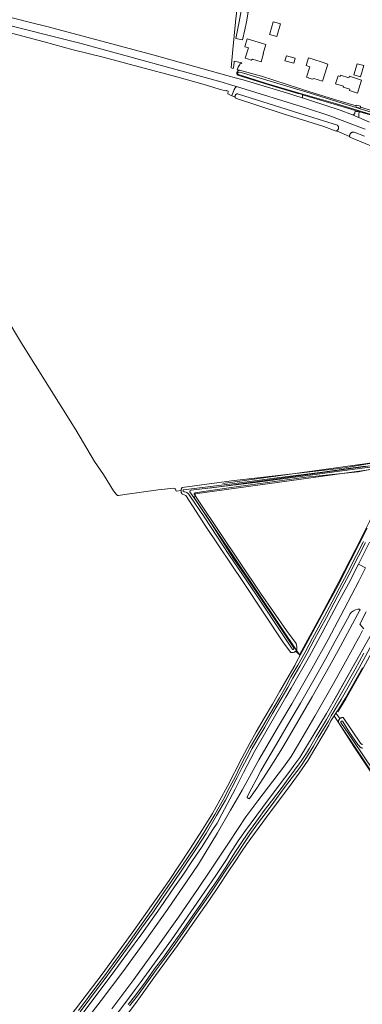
# Model space of a CAD drawing. Header units: metres. Extents: x 250001 to 257773, y 598992 to 609118.
# Tile 188 of 256: x 251059 to 251291, y 602053 to 602719. Entities that reach past the tile are written whole.
import ezdxf
from ezdxf.lldxf.tags import DXFTag

# ---------------------------------------------------------------- set-up
doc = ezdxf.new("R2010")
doc.units = ezdxf.units.M
for name, color, linetype, lineweight in [('B-WE-GR-BOUWLAND-GV', 252, 'Continuous', 13), ('B-WE-GR-GRAS-GV', 252, 'Continuous', 13), ('B-WE-GR-GROENVOORZIENING-GV', 252, 'Continuous', 18), ('B-WE-KG-GRENS_PERCEEL-G', 150, 'KG-PERCEEL', 18), ('B-WE-OG-TERREIN_ERF-GV', 7, 'Continuous', 18), ('B-WE-OG-WATER-GV', 252, 'Continuous', 18), ('B-WE-OG-WATER_SLOOT-GV', 252, 'Continuous', 18), ('B-WE-VH-VERHARDING_GESLOTEN-GV', 252, 'Continuous', 18), ('X-XX-AL-REFERENTIE-G', 7, 'Continuous', 18)]:
    doc.layers.add(name, color=color, linetype=linetype, lineweight=lineweight)
doc.styles.get("Standard").update_dxf_attribs({"font": 'NLCS-ISO.ttf'})
tags = doc.linetypes.add('KG-PERCEEL', pattern='A,5.5,-2,["P",Standard,S=1.8,R=0,X=-0.5,Y=-0.9],-2,5.5,-2,[5,NLCS.SHX,S=0.75,R=0,X=0,Y=0],-2', length=19).pattern_tags.tags
tags[6] = DXFTag(74, 10)

# ---------------------------------------------------------------- blocks, each defined once
blk = doc.blocks.new('BS2021-132-Xref-KAD-20210617')
at = {"layer": 'B-WE-KG-GRENS_PERCEEL-G', "flags": 128}
for points in [[(251248.359, 602289.279), (251177.189, 602395.227), (251177.67, 602398.212), (251306.673, 602416.048)], [(251187.281, 602402.016), (251307.808, 602418.553)], [(251196.391, 602405.075), (251308.808, 602420.759)], [(251310.337, 602409.112), (251295.817, 602379.326), (251286.357, 602360.435), (251275.071, 602338.622), (251263.015, 602316.102), (251248.359, 602289.279)], [(251336.991, 602295.631), (251322.58, 602301.336), (251307.828, 602306.914), (251300.049, 602306.261), (251298.503, 602305.304), (251297.067, 602303.458), (251270.531, 602256.273)], [(251353.222, 602284.396), (251340.657, 602287.328), (251316.943, 602297.034), (251312.207, 602298.731), (251306.952, 602300.335), (251304.647, 602300.192), (251303.203, 602299.955), (251301.867, 602299.326), (251291.383, 602280.149), (251279.608, 602259.444), (251274.266, 602250.712)], [(251420.659, 602026.429), (251402.35, 602053.499), (251314.032, 602184.675), (251271.956, 602247.47)]]:
    blk.add_lwpolyline(points, dxfattribs=at)
blk = doc.blocks.new('BS2021-132-Xref-BGT-GRIJS-20210617-aangepast')
at = {"layer": 'B-WE-GR-BOUWLAND-GV', "flags": 128}
for points in [[(251048.846, 602518.509), (251060.038, 602500), (251096.767, 602441.399), (251109.519, 602419.98), (251115.52, 602411.183), (251122.394, 602400.103), (251124.087, 602397.802), (251124.545, 602397.422), (251125.094, 602397.062), (251125.659, 602397.012), (251129.917, 602397.625), (251152.482, 602400.757), (251163.185, 602401.909), (251164.044, 602401.478), (251164.283, 602401.224), (251164.633, 602400.717), (251164.768, 602400.02), (251168.096, 602400.364), (251168.094, 602400.632), (251168.217, 602401.344), (251168.826, 602402.486), (251202.335, 602406.871), (251278.932, 602415.734), (251310.153, 602421.158)], [(251296.585, 602633.517), (251288.983, 602636.759), (251282.42, 602639.402), (251282.359, 602639.599), (251282.313, 602639.8), (251282.297, 602639.938), (251273.387, 602643.73), (251273.208, 602643.674), (251273.096, 602643.647), (251264.874, 602646.618), (251236.512, 602655.497), (251204.997, 602665.853), (251204.896, 602665.988), (251204.809, 602666.133), (251204.736, 602666.285), (251204.678, 602666.443), (251204.664, 602666.499), (251202.423, 602667.539), (251200.181, 602668.58), (251199.69, 602668.808), (251200.087, 602670.66), (251198.801, 602671.011), (251198.755, 602670.993), (251198.574, 602670.939), (251198.389, 602670.9), (251198.367, 602670.897), (251194.515, 602671.792), (251185.411, 602674.683), (251165.203, 602680.255), (251139.692, 602687.006), (251115.269, 602693.522), (251095.012, 602698.685), (251075.393, 602704.025), (251053.28, 602709.84)], [(251296.885, 602209.663), (251285.029, 602227.171), (251274.857, 602243.294), (251274.811, 602243.501), (251274.78, 602243.71), (251274.766, 602243.921), (251274.768, 602244.132), (251274.785, 602244.343), (251274.819, 602244.552), (251274.868, 602244.758), (251274.932, 602244.959), (251275.012, 602245.155), (251275.106, 602245.344), (251275.214, 602245.526), (251275.336, 602245.699), (251275.47, 602245.862), (251275.617, 602246.015), (251275.664, 602246.057), (251272.97, 602249.823), (251271.26, 602247.27), (251269.609, 602244.42), (251268.185, 602241.531), (251264.445, 602235.067), (251258.684, 602225.473), (251254.224, 602217.919), (251248.148, 602209.019), (251240.785, 602199.192), (251229.197, 602183.534), (251217.217, 602167.497), (251212.419, 602160.904), (251209.048, 602155.988), (251205.14, 602150.104), (251200.074, 602142.314), (251193.413, 602132.408), (251186.844, 602122.732), (251178.765, 602111.201), (251165.665, 602092.437), (251150.746, 602072.095), (251137.109, 602053.331), (251121.067, 602032.02)]]:
    blk.add_lwpolyline(points, dxfattribs=at)
at = {"layer": 'B-WE-GR-GRAS-GV', "flags": 128}
for points in [[(251308.491, 602416.979), (251288.175, 602413.009), (251252.899, 602409.499), (251200.355, 602402.112), (251177.453, 602398.695), (251177.379, 602398.652), (251177.292, 602398.585), (251177.215, 602398.506), (251177.151, 602398.417), (251177.1, 602398.32), (251177.064, 602398.216), (251177.044, 602398.108), (251177.039, 602397.998), (251177.05, 602397.889), (251177.077, 602397.783), (251177.12, 602397.681), (251177.176, 602397.587), (251179.115, 602394.447), (251194.26, 602372.007), (251221.963, 602330.914), (251239.601, 602305.611), (251246.089, 602296.937), (251246.512, 602294.652), (251246.468, 602293.158), (251246.49, 602292.703), (251246.365, 602292.319), (251246.003, 602291.898), (251245.704, 602291.671), (251248.809, 602288.889), (251254.203, 602298.874), (251264.996, 602318.851), (251274.278, 602335.987), (251283.072, 602353.206), (251294.171, 602374.987)], [(251290.94, 602280.39), (251279.18, 602259.7), (251274.89, 602252.69), (251272.97, 602249.823), (251275.664, 602246.057), (251275.774, 602246.156), (251275.942, 602246.285), (251276.119, 602246.401), (251276.304, 602246.503), (251276.496, 602246.591), (251276.695, 602246.665), (251276.898, 602246.723), (251277.106, 602246.765), (251277.315, 602246.792), (251277.527, 602246.803), (251277.738, 602246.798), (251277.921, 602246.78), (251289.567, 602229.503), (251289.732, 602229.315), (251289.909, 602229.138), (251290.096, 602228.973), (251290.294, 602228.819), (251290.501, 602228.679), (251290.716, 602228.553), (251290.94, 602228.44)]]:
    blk.add_lwpolyline(points, dxfattribs=at)
at = {"layer": 'B-WE-GR-GROENVOORZIENING-GV', "flags": 128}
for points in [[(251292.872, 602644.896), (251283.689, 602648.264), (251268.856, 602653.965), (251252.31, 602659.356), (251205.547, 602673.689), (251205.541, 602673.685), (251205.315, 602673.469), (251205.1, 602673.243), (251204.897, 602673.005), (251204.707, 602672.758), (251204.529, 602672.501), (251204.365, 602672.235), (251204.214, 602671.962), (251204.078, 602671.681), (251204.07, 602671.663), (251202.423, 602667.539), (251204.664, 602666.499), (251204.635, 602666.606), (251204.608, 602666.773), (251204.597, 602666.941), (251204.601, 602667.11), (251204.622, 602667.277), (251204.658, 602667.442), (251204.709, 602667.603), (251204.776, 602667.758), (251204.857, 602667.906), (251204.951, 602668.045), (251205.059, 602668.175), (251205.178, 602668.295), (251205.308, 602668.402), (251205.447, 602668.497), (251205.595, 602668.578), (251205.75, 602668.644), (251205.911, 602668.696), (251206.075, 602668.732), (251206.242, 602668.752), (251206.411, 602668.757), (251206.579, 602668.745), (251206.604, 602668.742), (251207.065, 602668.606), (251247.929, 602655.798), (251273.986, 602647.532), (251274.129, 602647.411), (251274.261, 602647.278), (251274.382, 602647.134), (251274.489, 602646.981), (251274.584, 602646.819), (251274.663, 602646.649), (251274.729, 602646.473), (251274.813, 602646.108), (251274.832, 602645.922), (251274.835, 602645.734), (251274.821, 602645.547), (251274.792, 602645.362), (251274.747, 602645.18), (251274.687, 602645.003), (251274.612, 602644.831), (251274.523, 602644.666), (251274.42, 602644.51), (251274.303, 602644.363), (251274.175, 602644.226), (251274.036, 602644.1), (251273.886, 602643.988), (251273.727, 602643.888), (251273.561, 602643.802), (251273.387, 602643.73), (251282.297, 602639.938), (251282.268, 602640.209), (251282.269, 602640.416), (251282.287, 602640.621), (251282.32, 602640.825), (251282.369, 602641.025), (251282.513, 602641.412), (251282.607, 602641.595), (251282.715, 602641.771), (251282.836, 602641.938), (251282.97, 602642.095), (251283.115, 602642.242), (251283.271, 602642.376), (251283.438, 602642.498), (251283.613, 602642.607), (251283.796, 602642.702), (251283.986, 602642.782), (251284.182, 602642.848), (251284.382, 602642.898), (251284.585, 602642.932), (251284.79, 602642.951), (251284.997, 602642.953), (251285.202, 602642.94), (251285.356, 602642.92), (251292.417, 602640.091)], [(251299.392, 602653.596), (251289.095, 602656.65), (251286.085, 602657.542), (251275.748, 602660.608), (251250.407, 602668.156), (251250.337, 602667.824), (251250.304, 602667.396), (251250.286, 602666.966), (251250.299, 602666.107), (251250.304, 602666.033), (251255.881, 602664.279), (251275.913, 602657.711), (251284.184, 602654.493), (251284.587, 602654.587), (251284.739, 602654.627), (251284.886, 602654.683), (251285.027, 602654.753), (251285.16, 602654.838), (251285.283, 602654.935), (251285.396, 602655.044), (251285.497, 602655.165), (251285.586, 602655.295), (251285.661, 602655.433), (251285.722, 602655.578), (251285.797, 602655.883), (251285.806, 602655.958), (251286.02, 602657.143), (251289.057, 602656.437), (251288.626, 602655.43), (251288.556, 602655.103), (251288.503, 602654.774), (251288.465, 602654.443), (251288.443, 602654.11), (251288.438, 602653.776), (251288.474, 602653.11), (251288.515, 602652.787), (251295.857, 602649.731)], [(251295.857, 602365.417), (251288.261, 602350.58), (251293.098, 602348.132)]]:
    blk.add_lwpolyline(points, dxfattribs=at)
at = {"layer": 'B-WE-OG-TERREIN_ERF-GV', "flags": 128}
blk.add_lwpolyline([(251208.002, 602743.134), (251204.97, 602717.571), (251204.943, 602717.339), (251203.201, 602698.699), (251201.977, 602686.365), (251203.483, 602685.944), (251203.57, 602686.338), (251203.642, 602686.742), (251203.699, 602687.148), (251203.731, 602687.441), (251204.078, 602690.98), (251209.199, 602689.757), (251208.941, 602689.587), (251208.693, 602689.403), (251208.453, 602689.207), (251208.225, 602688.999), (251208.007, 602688.78), (251207.801, 602688.549), (251207.607, 602688.308), (251207.426, 602688.058), (251206.814, 602686.916), (251206.037, 602685.232), (251207.683, 602684.773), (251222.469, 602680.674), (251247.757, 602672.666), (251248.435, 602672.44), (251251.11, 602671.61), (251272.015, 602665.029), (251286.637, 602660.663), (251286.704, 602661.048), (251289.756, 602660.364), (251289.649, 602659.764), (251302.973, 602655.786)], dxfattribs=at)
for points in [[(251209.81, 602705.35), (251205.15, 602706.3), (251206.5, 602713.1), (251207.394, 602717.571), (251208.888, 602725.039), (251213.638, 602724.088), (251212.334, 602717.571), (251211.25, 602712.15)], [(251233.039, 602707.515), (251228.016, 602708.92), (251228.121, 602709.295), (251230.443, 602717.599), (251233.191, 602716.831), (251235.467, 602716.194)], [(251223.99, 602696.03), (251222.27, 602690.35), (251216.45, 602692.16), (251215.62, 602691.66), (251213.06, 602692.46), (251213.05, 602692.41), (251211.55, 602692.87), (251213.7, 602699.83), (251211.2, 602700.58), (251212.84, 602706.02), (251225.5, 602702.13), (251223.67, 602696.12)], [(251244.491, 602689.473), (251238.47, 602691.219), (251239.448, 602694.59), (251245.469, 602692.844)], [(251263.08, 602690.34), (251267.498, 602688.895), (251265.6, 602683.09), (251263.83, 602677.44), (251258.03, 602679.26), (251257.19, 602678.76), (251254.63, 602679.51), (251254.65, 602679.55), (251253.13, 602679.98), (251255.33, 602687.1), (251252.86, 602687.89), (251254.52, 602693.13)], [(251292.01, 602687.869), (251289.763, 602680.218), (251285.226, 602681.551), (251287.473, 602689.202)], [(251281.82, 602679.7), (251282.11, 602680.66), (251290.29, 602678.15), (251287.6, 602669.35), (251282.11, 602671.08), (251282.34, 602671.85), (251277.98, 602673.2), (251278.2, 602673.91), (251272.75, 602675.59), (251274.43, 602681.03), (251275.86, 602680.59), (251276.12, 602681.45)]]:
    blk.add_lwpolyline(points, close=True, dxfattribs=at)
at = {"layer": 'B-WE-OG-WATER-GV', "flags": 128}
for points in [[(251292.884, 602416.832), (251263.858, 602412.889), (251233.284, 602408.88), (251200.854, 602404.639), (251175.138, 602401.485), (251169.787, 602400.808), (251169.552, 602400.606), (251169.354, 602400.204), (251169.467, 602399.713), (251170.015, 602399.553), (251170.725, 602399.522), (251171.638, 602399.219), (251172.095, 602399.095), (251173.086, 602398.082), (251174.466, 602396.07), (251183.635, 602382.583), (251200.819, 602356.403), (251212.71, 602339.256), (251221.881, 602325.442), (251235.655, 602304.72), (251243.243, 602293.244), (251243.647, 602292.828), (251244.066, 602292.813), (251244.356, 602293.015), (251244.446, 602293.089), (251244.571, 602293.454), (251244.606, 602293.764), (251244.549, 602294.019), (251231.365, 602313.615), (251213.394, 602340.409), (251203.711, 602354.42), (251188.77, 602377.738), (251178.22, 602393.31), (251174.077, 602399.546), (251174.092, 602400.02), (251174.254, 602400.294), (251174.835, 602400.499), (251218.26, 602405.821), (251247.286, 602409.728), (251272.001, 602412.929), (251299.389, 602416.624)], [(251099.742, 602047.645), (251112.141, 602064.243), (251117.348, 602071.117), (251123.279, 602079.293), (251133.635, 602093.388), (251141.295, 602104.167), (251149.365, 602115.332), (251155.404, 602124.249), (251162.886, 602135.143), (251169.46, 602144.725), (251178.365, 602157.889), (251184.984, 602168.331), (251192.179, 602180.364), (251198.144, 602190.743), (251202.548, 602199.268), (251206.194, 602206.185), (251209.507, 602212.994), (251212.577, 602218.915), (251216.256, 602225.856), (251220.36, 602232.762), (251224.731, 602240.157), (251230.135, 602249.401), (251236.005, 602259.405), (251240.35, 602267.094), (251243.861, 602273.452), (251248.55, 602281.449), (251253.475, 602290.206), (251258.392, 602299.68), (251262.337, 602306.748), (251266.504, 602314.552), (251271.765, 602324.266), (251276.776, 602333.838), (251281.959, 602343.569), (251288.253, 602355.878), (251292.986, 602365.264)], [(251291.645, 602365.935), (251286.916, 602356.558), (251280.63, 602344.263), (251275.45, 602334.538), (251270.441, 602324.971), (251265.183, 602315.262), (251261.02, 602307.467), (251257.071, 602300.392), (251252.155, 602290.919), (251247.249, 602282.196), (251242.557, 602274.194), (251239.041, 602267.825), (251234.705, 602260.154), (251228.84, 602250.159), (251223.438, 602240.917), (251219.07, 602233.527), (251214.948, 602226.591), (251211.248, 602219.611), (251208.166, 602213.668), (251204.856, 602206.863), (251201.218, 602199.962), (251196.826, 602191.462), (251190.885, 602181.122), (251183.707, 602169.118), (251177.11, 602158.712), (251168.22, 602145.57), (251161.649, 602135.992), (251154.165, 602125.094), (251148.136, 602116.192), (251140.076, 602105.041), (251132.419, 602094.267), (251122.068, 602080.177), (251116.142, 602072.01), (251110.942, 602065.145), (251098.562, 602048.572)], [(251291.981, 602290.328), (251286.108, 602279.592), (251268.495, 602248.636), (251266.666, 602245.506), (251264.573, 602242.036), (251259.666, 602233.841), (251255.123, 602225.927), (251253.098, 602222.648), (251249.543, 602217.345), (251247.498, 602214.414), (251240.654, 602205.233), (251236.598, 602199.544), (251229.305, 602190.134), (251224.455, 602183.745), (251220.57, 602178.44), (251213.333, 602168.527), (251208.61, 602161.427), (251204.539, 602155.322), (251198.302, 602145.492), (251192.771, 602136.954), (251187.17, 602128.807), (251181.369, 602120.528), (251176.529, 602113.399), (251168.496, 602101.885), (251162.791, 602093.927), (251155.624, 602083.859), (251150.176, 602076.71), (251143.951, 602067.969), (251137.53, 602059.194), (251132.294, 602052.465)], [(251133.254, 602051.747), (251138.486, 602058.472), (251144.923, 602067.267), (251151.141, 602075.999), (251156.589, 602083.148), (251163.766, 602093.23), (251169.475, 602101.193), (251177.516, 602112.719), (251182.355, 602119.848), (251188.155, 602128.124), (251193.768, 602136.289), (251199.3, 602144.828), (251205.794, 602154.343), (251210.122, 602160.859), (251214.697, 602167.688), (251219.818, 602174.756), (251225.808, 602182.596), (251230.837, 602189.413), (251237.584, 602198.524), (251243.403, 602206.206), (251248, 602212.317), (251250.599, 602215.851), (251254.183, 602221.564), (251257.766, 602227.418), (251261.038, 602233.004), (251264.559, 602238.779), (251267.862, 602244.396), (251269.881, 602247.951), (251276.552, 602258.906), (251288.613, 602280.031), (251299.202, 602299.553)], [(251291.106, 602226.014), (251290.854, 602226.08), (251290.606, 602226.161), (251290.364, 602226.257), (251290.128, 602226.367), (251289.899, 602226.492), (251289.678, 602226.631), (251289.466, 602226.783), (251289.264, 602226.948), (251289.073, 602227.125), (251288.892, 602227.313), (251287.9, 602228.547), (251287.86, 602228.593), (251282.226, 602236.597), (251277.807, 602243.552), (251277.388, 602244.277), (251277.351, 602244.29), (251277.244, 602244.316), (251277.134, 602244.326), (251277.024, 602244.321), (251276.916, 602244.299), (251276.812, 602244.262), (251276.715, 602244.21), (251276.626, 602244.145), (251276.547, 602244.068), (251276.481, 602243.98), (251276.428, 602243.883), (251276.389, 602243.78), (251276.366, 602243.672), (251276.359, 602243.562), (251276.367, 602243.452), (251276.391, 602243.345), (251284.287, 602231.909), (251305.593, 602200.082)]]:
    blk.add_lwpolyline(points, dxfattribs=at)
at = {"layer": 'B-WE-OG-WATER_SLOOT-GV', "flags": 128}
for points in [[(251302.973, 602655.786), (251289.649, 602659.764), (251289.533, 602659.112), (251286.497, 602659.864), (251286.637, 602660.663), (251272.015, 602665.029), (251251.11, 602671.61), (251248.435, 602672.44), (251247.757, 602672.666), (251222.469, 602680.674), (251207.683, 602684.773), (251207.512, 602684.762), (251207.343, 602684.735), (251207.178, 602684.693), (251207.017, 602684.635), (251206.862, 602684.563), (251206.715, 602684.476), (251206.576, 602684.376), (251206.447, 602684.263), (251206.33, 602684.139), (251206.224, 602684.005), (251206.131, 602683.861), (251206.053, 602683.709), (251205.989, 602683.551), (251205.94, 602683.387), (251205.906, 602683.219), (251205.888, 602683.049), (251205.886, 602682.878), (251205.9, 602682.708), (251205.931, 602682.539), (251205.976, 602682.374), (251206.037, 602682.215), (251206.113, 602682.061), (251206.202, 602681.916), (251206.305, 602681.779), (251206.42, 602681.652), (251206.546, 602681.537), (251206.623, 602681.477), (251227.637, 602674.951), (251247.211, 602669.108), (251247.686, 602668.966), (251247.745, 602669.087), (251250.464, 602668.429), (251250.407, 602668.156), (251275.748, 602660.608), (251286.085, 602657.542), (251289.095, 602656.65), (251299.392, 602653.596)], [(251296.909, 602654.804), (251272.648, 602662.297), (251247.505, 602669.499), (251225.897, 602675.854), (251207.056, 602681.778), (251207.021, 602681.787), (251206.91, 602681.826), (251206.806, 602681.88), (251206.709, 602681.948), (251206.623, 602682.028), (251206.549, 602682.119), (251206.488, 602682.219), (251206.441, 602682.327), (251206.409, 602682.44), (251206.392, 602682.557), (251206.392, 602682.674), (251206.407, 602682.791), (251206.438, 602682.904), (251206.484, 602683.012), (251206.545, 602683.113), (251206.618, 602683.205), (251206.704, 602683.286), (251206.799, 602683.354), (251206.903, 602683.409), (251207.014, 602683.449), (251207.128, 602683.474), (251207.245, 602683.484), (251207.363, 602683.477), (251207.478, 602683.454), (251208.747, 602683.171), (251212.725, 602682.102), (251235.146, 602675.422), (251255.573, 602669.35), (251298.87, 602655.822)], [(251298.87, 602655.822), (251255.573, 602669.35), (251235.146, 602675.422), (251212.725, 602682.102), (251208.747, 602683.171), (251207.478, 602683.454), (251207.363, 602683.477), (251207.245, 602683.484), (251207.128, 602683.474), (251207.014, 602683.449), (251206.903, 602683.409), (251206.799, 602683.354), (251206.704, 602683.286), (251206.618, 602683.205), (251206.545, 602683.113), (251206.484, 602683.012), (251206.438, 602682.904), (251206.407, 602682.791), (251206.392, 602682.674), (251206.392, 602682.557), (251206.409, 602682.44), (251206.441, 602682.327), (251206.488, 602682.219), (251206.549, 602682.119), (251206.623, 602682.028), (251206.709, 602681.948), (251206.806, 602681.88), (251206.91, 602681.826), (251207.021, 602681.787), (251207.056, 602681.778), (251225.897, 602675.854), (251247.505, 602669.499), (251272.648, 602662.297), (251296.909, 602654.804)], [(251310.153, 602421.158), (251278.932, 602415.734), (251202.335, 602406.871), (251168.826, 602402.486), (251168.217, 602401.344), (251168.094, 602400.632), (251168.096, 602400.364), (251168.1, 602399.813), (251168.252, 602399.012), (251168.566, 602398.322), (251168.829, 602397.993), (251169.001, 602398.012), (251171.382, 602396.953), (251184.876, 602375.919), (251210.408, 602338.216), (251237.528, 602297.337), (251242.381, 602290.825), (251243.261, 602290.767), (251244.044, 602290.809), (251244.935, 602291.089), (251245.704, 602291.671), (251246.003, 602291.898), (251246.365, 602292.319), (251246.49, 602292.703), (251246.468, 602293.158), (251246.512, 602294.652), (251246.089, 602296.937), (251239.601, 602305.611), (251221.963, 602330.914), (251194.26, 602372.007), (251179.115, 602394.447), (251177.176, 602397.587), (251177.12, 602397.681), (251177.077, 602397.783), (251177.05, 602397.889), (251177.039, 602397.998), (251177.044, 602398.108), (251177.064, 602398.216), (251177.1, 602398.32), (251177.151, 602398.417), (251177.215, 602398.506), (251177.292, 602398.585), (251177.379, 602398.652), (251177.453, 602398.695), (251200.355, 602402.112), (251252.899, 602409.499), (251288.175, 602413.009), (251308.491, 602416.979)], [(251299.389, 602416.624), (251272.001, 602412.929), (251247.286, 602409.728), (251218.26, 602405.821), (251174.835, 602400.499), (251174.254, 602400.294), (251174.092, 602400.02), (251174.077, 602399.546), (251178.22, 602393.31), (251188.77, 602377.738), (251203.711, 602354.42), (251213.394, 602340.409), (251231.365, 602313.615), (251244.549, 602294.019), (251244.606, 602293.764), (251244.571, 602293.454), (251244.446, 602293.089), (251244.356, 602293.015), (251244.066, 602292.813), (251243.647, 602292.828), (251243.243, 602293.244), (251235.655, 602304.72), (251221.881, 602325.442), (251212.71, 602339.256), (251200.819, 602356.403), (251183.635, 602382.583), (251174.466, 602396.07), (251173.086, 602398.082), (251172.095, 602399.095), (251171.638, 602399.219), (251170.725, 602399.522), (251170.015, 602399.553), (251169.467, 602399.713), (251169.354, 602400.204), (251169.552, 602400.606), (251169.787, 602400.808), (251175.138, 602401.485), (251200.854, 602404.639), (251233.284, 602408.88), (251263.858, 602412.889), (251292.884, 602416.832)], [(251102.238, 602047.582), (251121.448, 602073.014), (251131.74, 602087.208), (251141.391, 602100.413), (251153.927, 602117.902), (251163.705, 602132.134), (251169.246, 602140.16), (251175.768, 602149.905), (251181.815, 602158.742), (251189.63, 602170.908), (251192.452, 602175.317), (251195.767, 602181.292), (251204.644, 602198.204), (251210.471, 602209.454), (251217.924, 602223.784), (251239.144, 602260.445), (251242.757, 602266.687), (251255.062, 602288.358), (251263.593, 602304.125), (251266.058, 602308.766), (251275.662, 602326.576), (251281.418, 602337.213), (251288.261, 602350.58), (251295.857, 602365.417)], [(251294.171, 602374.987), (251283.072, 602353.206), (251274.278, 602335.987), (251264.996, 602318.851), (251254.203, 602298.874), (251248.809, 602288.889), (251246.377, 602284.388), (251245.126, 602282.073), (251235.076, 602264.555), (251230.008, 602255.904), (251224.413, 602246.329), (251219.057, 602237.023), (251214.685, 602229.457), (251209.19, 602219.217), (251199.488, 602200.268), (251194.385, 602190.913), (251189.271, 602181.916), (251182.698, 602171.082), (251174.026, 602157.628), (251159.973, 602136.405), (251136.189, 602102.641), (251114.608, 602073.178), (251092.97, 602044.779)], [(251098.562, 602048.572), (251110.942, 602065.145), (251116.142, 602072.01), (251122.068, 602080.177), (251132.419, 602094.267), (251140.076, 602105.041), (251148.136, 602116.192), (251154.165, 602125.094), (251161.649, 602135.992), (251168.22, 602145.57), (251177.11, 602158.712), (251183.707, 602169.118), (251190.885, 602181.122), (251196.826, 602191.462), (251201.218, 602199.962), (251204.856, 602206.863), (251208.166, 602213.668), (251211.248, 602219.611), (251214.948, 602226.591), (251219.07, 602233.527), (251223.438, 602240.917), (251228.84, 602250.159), (251234.705, 602260.154), (251239.041, 602267.825), (251242.557, 602274.194), (251247.249, 602282.196), (251252.155, 602290.919), (251257.071, 602300.392), (251261.02, 602307.467), (251265.183, 602315.262), (251270.441, 602324.971), (251275.45, 602334.538), (251280.63, 602344.263), (251286.916, 602356.558), (251291.645, 602365.935)], [(251292.986, 602365.264), (251288.253, 602355.878), (251281.959, 602343.569), (251276.776, 602333.838), (251271.765, 602324.266), (251266.504, 602314.552), (251262.337, 602306.748), (251258.392, 602299.68), (251253.475, 602290.206), (251248.55, 602281.449), (251243.861, 602273.452), (251240.35, 602267.094), (251236.005, 602259.405), (251230.135, 602249.401), (251224.731, 602240.157), (251220.36, 602232.762), (251216.256, 602225.856), (251212.577, 602218.915), (251209.507, 602212.994), (251206.194, 602206.185), (251202.548, 602199.268), (251198.144, 602190.743), (251192.179, 602180.364), (251184.984, 602168.331), (251178.365, 602157.889), (251169.46, 602144.725), (251162.886, 602135.143), (251155.404, 602124.249), (251149.365, 602115.332), (251141.295, 602104.167), (251133.635, 602093.388), (251123.279, 602079.293), (251117.348, 602071.117), (251112.141, 602064.243), (251099.742, 602047.645)], [(251293.025, 602296.157), (251284.021, 602280.052), (251273.653, 602261.648), (251266.586, 602249.578), (251248.619, 602219.784), (251244.482, 602214.288), (251242.386, 602211.449), (251233.763, 602200.047), (251223.269, 602185.911), (251215.494, 602175.442), (251211.679, 602170.425), (251206.731, 602163.379), (251201.218, 602154.433), (251198.859, 602150.605), (251191.743, 602139.902), (251181.697, 602125.346), (251181.246, 602124.699), (251176.693, 602118.16), (251161.565, 602096.437), (251146.465, 602075.683), (251140.29, 602067.215), (251137.012, 602062.719), (251132.669, 602056.763), (251119.311, 602039.244)], [(251121.067, 602032.02), (251137.109, 602053.331), (251150.746, 602072.095), (251165.665, 602092.437), (251178.765, 602111.201), (251186.844, 602122.732), (251193.413, 602132.408), (251200.074, 602142.314), (251205.14, 602150.104), (251209.048, 602155.988), (251212.419, 602160.904), (251217.217, 602167.497), (251229.197, 602183.534), (251240.785, 602199.192), (251248.148, 602209.019), (251254.224, 602217.919), (251258.684, 602225.473), (251264.445, 602235.067), (251268.185, 602241.531), (251269.609, 602244.42), (251271.26, 602247.27), (251272.97, 602249.823), (251274.89, 602252.69), (251279.18, 602259.7), (251290.94, 602280.39)], [(251132.294, 602052.465), (251137.53, 602059.194), (251143.951, 602067.969), (251150.176, 602076.71), (251155.624, 602083.859), (251162.791, 602093.927), (251168.496, 602101.885), (251176.529, 602113.399), (251181.369, 602120.528), (251187.17, 602128.807), (251192.771, 602136.954), (251198.302, 602145.492), (251204.539, 602155.322), (251208.61, 602161.427), (251213.333, 602168.527), (251220.57, 602178.44), (251224.455, 602183.745), (251229.305, 602190.134), (251236.598, 602199.544), (251240.654, 602205.233), (251247.498, 602214.414), (251249.543, 602217.345), (251253.098, 602222.648), (251255.123, 602225.927), (251259.666, 602233.841), (251264.573, 602242.036), (251266.666, 602245.506), (251268.495, 602248.636), (251286.108, 602279.592), (251291.981, 602290.328)], [(251299.202, 602299.553), (251288.613, 602280.031), (251276.552, 602258.906), (251269.881, 602247.951), (251267.862, 602244.396), (251264.559, 602238.779), (251261.038, 602233.004), (251257.766, 602227.418), (251254.183, 602221.564), (251250.599, 602215.851), (251248, 602212.317), (251243.403, 602206.206), (251237.584, 602198.524), (251230.837, 602189.413), (251225.808, 602182.596), (251219.818, 602174.756), (251214.697, 602167.688), (251210.122, 602160.859), (251205.794, 602154.343), (251199.3, 602144.828), (251193.768, 602136.289), (251188.155, 602128.124), (251182.355, 602119.848), (251177.516, 602112.719), (251169.475, 602101.193), (251163.766, 602093.23), (251156.589, 602083.148), (251151.141, 602075.999), (251144.923, 602067.267), (251138.486, 602058.472), (251133.254, 602051.747)], [(251290.94, 602228.44), (251290.716, 602228.553), (251290.501, 602228.679), (251290.294, 602228.819), (251290.096, 602228.973), (251289.909, 602229.138), (251289.732, 602229.315), (251289.567, 602229.503), (251277.921, 602246.78), (251277.738, 602246.798), (251277.527, 602246.803), (251277.315, 602246.792), (251277.106, 602246.765), (251276.898, 602246.723), (251276.695, 602246.665), (251276.496, 602246.591), (251276.304, 602246.503), (251276.119, 602246.401), (251275.942, 602246.285), (251275.774, 602246.156), (251275.664, 602246.057), (251275.617, 602246.015), (251275.47, 602245.862), (251275.336, 602245.699), (251275.214, 602245.526), (251275.106, 602245.344), (251275.012, 602245.155), (251274.932, 602244.959), (251274.868, 602244.758), (251274.819, 602244.552), (251274.785, 602244.343), (251274.768, 602244.132), (251274.766, 602243.921), (251274.78, 602243.71), (251274.811, 602243.501), (251274.857, 602243.294), (251285.029, 602227.171), (251296.885, 602209.663)], [(251305.593, 602200.082), (251284.287, 602231.909), (251276.391, 602243.345), (251276.367, 602243.452), (251276.359, 602243.562), (251276.366, 602243.672), (251276.389, 602243.78), (251276.428, 602243.883), (251276.481, 602243.98), (251276.547, 602244.068), (251276.626, 602244.145), (251276.715, 602244.21), (251276.812, 602244.262), (251276.916, 602244.299), (251277.024, 602244.321), (251277.134, 602244.326), (251277.244, 602244.316), (251277.351, 602244.29), (251277.388, 602244.277), (251277.807, 602243.552), (251282.226, 602236.597), (251287.86, 602228.593), (251287.9, 602228.547), (251288.892, 602227.313), (251289.073, 602227.125), (251289.264, 602226.948), (251289.466, 602226.783), (251289.678, 602226.631), (251289.899, 602226.492), (251290.128, 602226.367), (251290.364, 602226.257), (251290.606, 602226.161), (251290.854, 602226.08), (251291.106, 602226.014)]]:
    blk.add_lwpolyline(points, dxfattribs=at)
at = {"layer": 'B-WE-VH-VERHARDING_GESLOTEN-GV', "flags": 128}
for points in [[(251041.576, 602717.571), (251100.422, 602702.784), (251196.005, 602676.614), (251201.611, 602674.896), (251205.547, 602673.689), (251252.31, 602659.356), (251268.856, 602653.965), (251283.689, 602648.264), (251292.872, 602644.896)], [(251295.857, 602649.731), (251288.515, 602652.787), (251287.752, 602653.105), (251284.184, 602654.493), (251275.913, 602657.711), (251255.881, 602664.279), (251250.304, 602666.033), (251246.421, 602667.255), (251241.73, 602668.73), (251210.148, 602678.168), (251205.675, 602679.41), (251199.146, 602681.222), (251149.75, 602694.932), (251078.088, 602714.134), (251064.355, 602717.571), (251040.236, 602723.606)], [(251121.247, 602049.712), (251136.08, 602069.496), (251150.191, 602088.884), (251166.403, 602111.757), (251179.681, 602131.039), (251187.984, 602143.383), (251200.592, 602162.404), (251212.064, 602179.619), (251219.983, 602190.504), (251237.412, 602213.124), (251241.474, 602218.713), (251242.645, 602220.435), (251244.01, 602222.634), (251249.117, 602231.346), (251258.745, 602247.717), (251271.293, 602269.713), (251284.263, 602293.119), (251286.292, 602296.831), (251289.107, 602302.028), (251291.021, 602305.555)], [(251291.955, 602306.847), (251289.231, 602309.951), (251293.571, 602318.184)], [(251293.098, 602348.132), (251288.501, 602339.054), (251283.856, 602330.113), (251278.644, 602320.129), (251267.636, 602299.636), (251256.705, 602279.773), (251243.141, 602256.07), (251234.816, 602242.104), (251220.867, 602218.161), (251209.492, 602197.498), (251201.648, 602183.995), (251192.712, 602168.814), (251179.783, 602147.61), (251172.189, 602136.246), (251158.885, 602116.938), (251143.432, 602095.142), (251128.605, 602074.793), (251113.96, 602055.212), (251107.958, 602047.445)], [(251293.571, 602318.184), (251289.231, 602309.951), (251291.955, 602306.847)]]:
    blk.add_lwpolyline(points, dxfattribs=at)
blk.add_lwpolyline([(251214.348, 602191.863), (251214.132, 602191.808), (251213.843, 602191.88), (251213.458, 602192.111), (251213.062, 602192.362), (251212.852, 602192.543), (251212.787, 602192.778), (251212.84, 602193.037), (251216.076, 602199.29), (251218.88, 602204.572), (251222.198, 602210.653), (251226.175, 602217.702), (251234.246, 602231.543), (251240.872, 602242.766), (251249.043, 602256.542), (251257.995, 602272.202), (251265.842, 602286.188), (251272.579, 602298.47), (251278.328, 602309.048), (251282.102, 602316.119), (251282.517, 602316.795), (251283.549, 602317.986), (251284.816, 602318.931), (251286.244, 602319.59), (251287.757, 602320.012), (251288.549, 602320.119), (251289.053, 602320.126), (251289.088, 602320.114), (251289.28, 602319.92), (251289.347, 602319.632), (251289.262, 602319.423), (251280.944, 602303.796), (251274.549, 602292.106), (251268.731, 602281.54), (251262.876, 602271.087), (251256.928, 602260.675), (251248.856, 602246.764), (251240.003, 602231.722), (251236.246, 602225.467), (251232.328, 602219.033), (251228.102, 602212.327), (251223.508, 602205.252), (251219.346, 602199.06), (251214.529, 602192.02)], close=True, dxfattribs=at)

msp = doc.modelspace()

# ---------------------------------------------------------------- block references
at = {"layer": 'X-XX-AL-REFERENTIE-G'}
for name in ['BS2021-132-Xref-BGT-GRIJS-20210617-aangepast', 'BS2021-132-Xref-KAD-20210617']:
    msp.add_blockref(name, (0, 0), dxfattribs=at)

doc.saveas('drawing.dxf')
